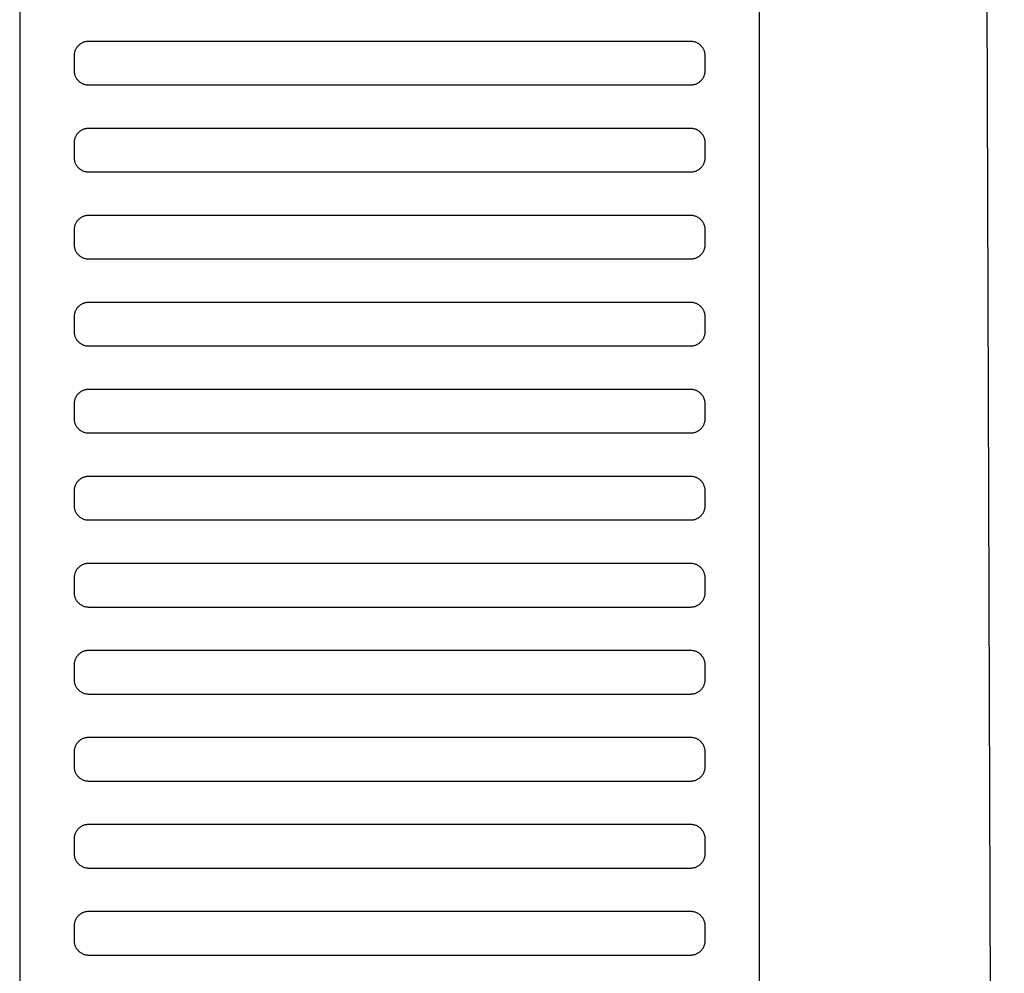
# Model space of a CAD drawing. Header units: millimetres. Extents: x -32221 to 212500, y 31663 to 93766.
# Tile 254 of 256: x 89972 to 90108, y 60122 to 60254. Entities that reach past the tile are written whole.
import ezdxf

# ---------------------------------------------------------------- set-up
doc = ezdxf.new("R2010")
doc.units = ezdxf.units.MM
doc.layers.add('Sciany', color=251, linetype='Continuous')
doc.layers.add('Wyposazenie', color=251, linetype='Continuous')

msp = doc.modelspace()

# ---------------------------------------------------------------- linework, layer by layer
at = {"layer": 'Sciany', "color": 251, "true_color": 0x636466}
msp.add_line((90100.937, 61702.056), (90107.889, 59494.939), dxfattribs=at)
at = {"layer": 'Wyposazenie', "color": 251, "true_color": 0x636466}
for points in [[(90074.156, 59922.631), (90074.156, 61437.591), (89972.156, 61437.591), (89972.156, 59922.631)], [(90064.656, 60244.591), (90064.759, 60244.593), (90064.86, 60244.601), (90064.96, 60244.614), (90065.059, 60244.632), (90065.155, 60244.654), (90065.25, 60244.681), (90065.343, 60244.712), (90065.434, 60244.748), (90065.523, 60244.788), (90065.609, 60244.832), (90065.693, 60244.881), (90065.774, 60244.933), (90065.852, 60244.988), (90065.928, 60245.048), (90066, 60245.111), (90066.07, 60245.177), (90066.136, 60245.246), (90066.199, 60245.319), (90066.258, 60245.395), (90066.314, 60245.473), (90066.366, 60245.554), (90066.414, 60245.638), (90066.458, 60245.724), (90066.499, 60245.813), (90066.534, 60245.904), (90066.566, 60245.996), (90066.593, 60246.091), (90066.615, 60246.188), (90066.633, 60246.287), (90066.646, 60246.387), (90066.653, 60246.488), (90066.656, 60246.591), (90066.656, 60248.591), (90066.653, 60248.694), (90066.646, 60248.795), (90066.633, 60248.895), (90066.615, 60248.994), (90066.593, 60249.09), (90066.566, 60249.185), (90066.534, 60249.278), (90066.499, 60249.369), (90066.458, 60249.457), (90066.414, 60249.544), (90066.366, 60249.627), (90066.314, 60249.709), (90066.258, 60249.787), (90066.199, 60249.863), (90066.136, 60249.935), (90066.07, 60250.005), (90066, 60250.071), (90065.928, 60250.134), (90065.852, 60250.193), (90065.774, 60250.249), (90065.693, 60250.301), (90065.609, 60250.349), (90065.523, 60250.393), (90065.434, 60250.434), (90065.343, 60250.469), (90065.25, 60250.501), (90065.155, 60250.528), (90065.059, 60250.55), (90064.96, 60250.568), (90064.86, 60250.581), (90064.759, 60250.588), (90064.656, 60250.591), (89981.656, 60250.591), (89981.553, 60250.588), (89981.452, 60250.581), (89981.352, 60250.568), (89981.253, 60250.55), (89981.156, 60250.528), (89981.062, 60250.501), (89980.969, 60250.469), (89980.878, 60250.434), (89980.789, 60250.393), (89980.703, 60250.349), (89980.619, 60250.301), (89980.538, 60250.249), (89980.46, 60250.193), (89980.384, 60250.134), (89980.312, 60250.071), (89980.242, 60250.005), (89980.176, 60249.935), (89980.113, 60249.863), (89980.054, 60249.787), (89979.998, 60249.709), (89979.946, 60249.627), (89979.897, 60249.544), (89979.853, 60249.457), (89979.813, 60249.369), (89979.777, 60249.278), (89979.746, 60249.185), (89979.719, 60249.09), (89979.697, 60248.994), (89979.679, 60248.895), (89979.666, 60248.795), (89979.658, 60248.694), (89979.656, 60248.591), (89979.656, 60246.591), (89979.658, 60246.488), (89979.666, 60246.387), (89979.679, 60246.287), (89979.697, 60246.188), (89979.719, 60246.091), (89979.746, 60245.996), (89979.777, 60245.904), (89979.813, 60245.813), (89979.853, 60245.724), (89979.897, 60245.638), (89979.946, 60245.554), (89979.998, 60245.473), (89980.054, 60245.395), (89980.113, 60245.319), (89980.176, 60245.246), (89980.242, 60245.177), (89980.312, 60245.111), (89980.384, 60245.048), (89980.46, 60244.988), (89980.538, 60244.933), (89980.619, 60244.881), (89980.703, 60244.832), (89980.789, 60244.788), (89980.878, 60244.748), (89980.969, 60244.712), (89981.062, 60244.681), (89981.156, 60244.654), (89981.253, 60244.632), (89981.352, 60244.614), (89981.452, 60244.601), (89981.553, 60244.593), (89981.656, 60244.591)], [(90064.656, 60232.591), (90064.759, 60232.593), (90064.86, 60232.601), (90064.96, 60232.614), (90065.059, 60232.632), (90065.155, 60232.654), (90065.25, 60232.681), (90065.343, 60232.712), (90065.434, 60232.748), (90065.523, 60232.788), (90065.609, 60232.832), (90065.693, 60232.881), (90065.774, 60232.933), (90065.852, 60232.988), (90065.928, 60233.048), (90066, 60233.111), (90066.07, 60233.177), (90066.136, 60233.246), (90066.199, 60233.319), (90066.258, 60233.395), (90066.314, 60233.473), (90066.366, 60233.554), (90066.414, 60233.638), (90066.458, 60233.724), (90066.499, 60233.813), (90066.534, 60233.904), (90066.566, 60233.996), (90066.593, 60234.091), (90066.615, 60234.188), (90066.633, 60234.287), (90066.646, 60234.387), (90066.653, 60234.488), (90066.656, 60234.591), (90066.656, 60236.591), (90066.653, 60236.694), (90066.646, 60236.795), (90066.633, 60236.895), (90066.615, 60236.994), (90066.593, 60237.09), (90066.566, 60237.185), (90066.534, 60237.278), (90066.499, 60237.369), (90066.458, 60237.457), (90066.414, 60237.544), (90066.366, 60237.627), (90066.314, 60237.709), (90066.258, 60237.787), (90066.199, 60237.863), (90066.136, 60237.935), (90066.07, 60238.005), (90066, 60238.071), (90065.928, 60238.134), (90065.852, 60238.193), (90065.774, 60238.249), (90065.693, 60238.301), (90065.609, 60238.349), (90065.523, 60238.393), (90065.434, 60238.434), (90065.343, 60238.469), (90065.25, 60238.501), (90065.155, 60238.528), (90065.059, 60238.55), (90064.96, 60238.568), (90064.86, 60238.581), (90064.759, 60238.588), (90064.656, 60238.591), (89981.656, 60238.591), (89981.553, 60238.588), (89981.452, 60238.581), (89981.352, 60238.568), (89981.253, 60238.55), (89981.156, 60238.528), (89981.062, 60238.501), (89980.969, 60238.469), (89980.878, 60238.434), (89980.789, 60238.393), (89980.703, 60238.349), (89980.619, 60238.301), (89980.538, 60238.249), (89980.46, 60238.193), (89980.384, 60238.134), (89980.312, 60238.071), (89980.242, 60238.005), (89980.176, 60237.935), (89980.113, 60237.863), (89980.054, 60237.787), (89979.998, 60237.709), (89979.946, 60237.627), (89979.897, 60237.544), (89979.853, 60237.457), (89979.813, 60237.369), (89979.777, 60237.278), (89979.746, 60237.185), (89979.719, 60237.09), (89979.697, 60236.994), (89979.679, 60236.895), (89979.666, 60236.795), (89979.658, 60236.694), (89979.656, 60236.591), (89979.656, 60234.591), (89979.658, 60234.488), (89979.666, 60234.387), (89979.679, 60234.287), (89979.697, 60234.188), (89979.719, 60234.091), (89979.746, 60233.996), (89979.777, 60233.904), (89979.813, 60233.813), (89979.853, 60233.724), (89979.897, 60233.638), (89979.946, 60233.554), (89979.998, 60233.473), (89980.054, 60233.395), (89980.113, 60233.319), (89980.176, 60233.246), (89980.242, 60233.177), (89980.312, 60233.111), (89980.384, 60233.048), (89980.46, 60232.988), (89980.538, 60232.933), (89980.619, 60232.881), (89980.703, 60232.832), (89980.789, 60232.788), (89980.878, 60232.748), (89980.969, 60232.712), (89981.062, 60232.681), (89981.156, 60232.654), (89981.253, 60232.632), (89981.352, 60232.614), (89981.452, 60232.601), (89981.553, 60232.593), (89981.656, 60232.591)], [(90064.656, 60220.591), (90064.759, 60220.593), (90064.86, 60220.601), (90064.96, 60220.614), (90065.059, 60220.632), (90065.155, 60220.654), (90065.25, 60220.681), (90065.343, 60220.712), (90065.434, 60220.748), (90065.523, 60220.788), (90065.609, 60220.832), (90065.693, 60220.881), (90065.774, 60220.933), (90065.852, 60220.989), (90065.928, 60221.048), (90066, 60221.111), (90066.07, 60221.177), (90066.136, 60221.246), (90066.199, 60221.319), (90066.258, 60221.395), (90066.314, 60221.473), (90066.366, 60221.554), (90066.414, 60221.638), (90066.458, 60221.724), (90066.499, 60221.813), (90066.534, 60221.904), (90066.566, 60221.996), (90066.593, 60222.091), (90066.615, 60222.188), (90066.633, 60222.287), (90066.646, 60222.387), (90066.653, 60222.488), (90066.656, 60222.591), (90066.656, 60224.591), (90066.653, 60224.694), (90066.646, 60224.795), (90066.633, 60224.895), (90066.615, 60224.994), (90066.593, 60225.09), (90066.566, 60225.185), (90066.534, 60225.278), (90066.499, 60225.369), (90066.458, 60225.457), (90066.414, 60225.544), (90066.366, 60225.627), (90066.314, 60225.709), (90066.258, 60225.787), (90066.199, 60225.863), (90066.136, 60225.935), (90066.07, 60226.005), (90066, 60226.071), (90065.928, 60226.134), (90065.852, 60226.193), (90065.774, 60226.249), (90065.693, 60226.301), (90065.609, 60226.349), (90065.523, 60226.393), (90065.434, 60226.434), (90065.343, 60226.469), (90065.25, 60226.501), (90065.155, 60226.528), (90065.059, 60226.55), (90064.96, 60226.568), (90064.86, 60226.581), (90064.759, 60226.588), (90064.656, 60226.591), (89981.656, 60226.591), (89981.553, 60226.588), (89981.452, 60226.581), (89981.352, 60226.568), (89981.253, 60226.55), (89981.156, 60226.528), (89981.062, 60226.501), (89980.969, 60226.469), (89980.878, 60226.434), (89980.789, 60226.393), (89980.703, 60226.349), (89980.619, 60226.301), (89980.538, 60226.249), (89980.46, 60226.193), (89980.384, 60226.134), (89980.312, 60226.071), (89980.242, 60226.005), (89980.176, 60225.935), (89980.113, 60225.863), (89980.054, 60225.787), (89979.998, 60225.709), (89979.946, 60225.627), (89979.897, 60225.544), (89979.853, 60225.457), (89979.813, 60225.369), (89979.777, 60225.278), (89979.746, 60225.185), (89979.719, 60225.09), (89979.697, 60224.994), (89979.679, 60224.895), (89979.666, 60224.795), (89979.658, 60224.694), (89979.656, 60224.591), (89979.656, 60222.591), (89979.658, 60222.488), (89979.666, 60222.387), (89979.679, 60222.287), (89979.697, 60222.188), (89979.719, 60222.091), (89979.746, 60221.996), (89979.777, 60221.904), (89979.813, 60221.813), (89979.853, 60221.724), (89979.897, 60221.638), (89979.946, 60221.554), (89979.998, 60221.473), (89980.054, 60221.395), (89980.113, 60221.319), (89980.176, 60221.246), (89980.242, 60221.177), (89980.312, 60221.111), (89980.384, 60221.048), (89980.46, 60220.988), (89980.538, 60220.933), (89980.619, 60220.881), (89980.703, 60220.832), (89980.789, 60220.788), (89980.878, 60220.748), (89980.969, 60220.712), (89981.062, 60220.681), (89981.156, 60220.654), (89981.253, 60220.632), (89981.352, 60220.614), (89981.452, 60220.601), (89981.553, 60220.593), (89981.656, 60220.591)], [(90064.656, 60208.591), (90064.759, 60208.593), (90064.86, 60208.601), (90064.96, 60208.614), (90065.059, 60208.632), (90065.155, 60208.654), (90065.25, 60208.681), (90065.343, 60208.712), (90065.434, 60208.748), (90065.523, 60208.788), (90065.609, 60208.832), (90065.693, 60208.881), (90065.774, 60208.933), (90065.852, 60208.989), (90065.928, 60209.048), (90066, 60209.111), (90066.07, 60209.177), (90066.136, 60209.246), (90066.199, 60209.319), (90066.258, 60209.395), (90066.314, 60209.473), (90066.366, 60209.554), (90066.414, 60209.638), (90066.458, 60209.724), (90066.499, 60209.813), (90066.534, 60209.904), (90066.566, 60209.996), (90066.593, 60210.091), (90066.615, 60210.188), (90066.633, 60210.287), (90066.646, 60210.387), (90066.653, 60210.488), (90066.656, 60210.591), (90066.656, 60212.591), (90066.653, 60212.694), (90066.646, 60212.795), (90066.633, 60212.895), (90066.615, 60212.994), (90066.593, 60213.09), (90066.566, 60213.185), (90066.534, 60213.278), (90066.499, 60213.369), (90066.458, 60213.457), (90066.414, 60213.544), (90066.366, 60213.627), (90066.314, 60213.709), (90066.258, 60213.787), (90066.199, 60213.863), (90066.136, 60213.935), (90066.07, 60214.005), (90066, 60214.071), (90065.928, 60214.134), (90065.852, 60214.193), (90065.774, 60214.249), (90065.693, 60214.301), (90065.609, 60214.349), (90065.523, 60214.393), (90065.434, 60214.434), (90065.343, 60214.469), (90065.25, 60214.501), (90065.155, 60214.528), (90065.059, 60214.55), (90064.96, 60214.568), (90064.86, 60214.581), (90064.759, 60214.588), (90064.656, 60214.591), (89981.656, 60214.591), (89981.553, 60214.588), (89981.452, 60214.581), (89981.352, 60214.568), (89981.253, 60214.55), (89981.156, 60214.528), (89981.062, 60214.501), (89980.969, 60214.469), (89980.878, 60214.434), (89980.789, 60214.393), (89980.703, 60214.349), (89980.619, 60214.301), (89980.538, 60214.249), (89980.46, 60214.193), (89980.384, 60214.134), (89980.312, 60214.071), (89980.242, 60214.005), (89980.176, 60213.935), (89980.113, 60213.863), (89980.054, 60213.787), (89979.998, 60213.709), (89979.946, 60213.627), (89979.897, 60213.544), (89979.853, 60213.457), (89979.813, 60213.369), (89979.777, 60213.278), (89979.746, 60213.185), (89979.719, 60213.09), (89979.697, 60212.994), (89979.679, 60212.895), (89979.666, 60212.795), (89979.658, 60212.694), (89979.656, 60212.591), (89979.656, 60210.591), (89979.658, 60210.488), (89979.666, 60210.387), (89979.679, 60210.287), (89979.697, 60210.188), (89979.719, 60210.091), (89979.746, 60209.996), (89979.777, 60209.904), (89979.813, 60209.813), (89979.853, 60209.724), (89979.897, 60209.638), (89979.946, 60209.554), (89979.998, 60209.473), (89980.054, 60209.395), (89980.113, 60209.319), (89980.176, 60209.246), (89980.242, 60209.177), (89980.312, 60209.111), (89980.384, 60209.048), (89980.46, 60208.988), (89980.538, 60208.933), (89980.619, 60208.881), (89980.703, 60208.832), (89980.789, 60208.788), (89980.878, 60208.748), (89980.969, 60208.712), (89981.062, 60208.681), (89981.156, 60208.654), (89981.253, 60208.632), (89981.352, 60208.614), (89981.452, 60208.601), (89981.553, 60208.593), (89981.656, 60208.591)], [(90064.656, 60196.591), (90064.759, 60196.593), (90064.86, 60196.601), (90064.96, 60196.614), (90065.059, 60196.632), (90065.155, 60196.654), (90065.25, 60196.681), (90065.343, 60196.712), (90065.434, 60196.748), (90065.523, 60196.788), (90065.609, 60196.832), (90065.693, 60196.881), (90065.774, 60196.933), (90065.852, 60196.989), (90065.928, 60197.048), (90066, 60197.111), (90066.07, 60197.177), (90066.136, 60197.246), (90066.199, 60197.319), (90066.258, 60197.395), (90066.314, 60197.473), (90066.366, 60197.554), (90066.414, 60197.638), (90066.458, 60197.724), (90066.499, 60197.813), (90066.534, 60197.904), (90066.566, 60197.996), (90066.593, 60198.091), (90066.615, 60198.188), (90066.633, 60198.287), (90066.646, 60198.387), (90066.653, 60198.488), (90066.656, 60198.591), (90066.656, 60200.591), (90066.653, 60200.694), (90066.646, 60200.795), (90066.633, 60200.895), (90066.615, 60200.994), (90066.593, 60201.09), (90066.566, 60201.185), (90066.534, 60201.278), (90066.499, 60201.369), (90066.458, 60201.457), (90066.414, 60201.544), (90066.366, 60201.627), (90066.314, 60201.709), (90066.258, 60201.787), (90066.199, 60201.863), (90066.136, 60201.935), (90066.07, 60202.005), (90066, 60202.071), (90065.928, 60202.134), (90065.852, 60202.193), (90065.774, 60202.249), (90065.693, 60202.301), (90065.609, 60202.349), (90065.523, 60202.393), (90065.434, 60202.434), (90065.343, 60202.469), (90065.25, 60202.501), (90065.155, 60202.528), (90065.059, 60202.55), (90064.96, 60202.568), (90064.86, 60202.581), (90064.759, 60202.588), (90064.656, 60202.591), (89981.656, 60202.591), (89981.553, 60202.588), (89981.452, 60202.581), (89981.352, 60202.568), (89981.253, 60202.55), (89981.156, 60202.528), (89981.062, 60202.501), (89980.969, 60202.469), (89980.878, 60202.434), (89980.789, 60202.393), (89980.703, 60202.349), (89980.619, 60202.301), (89980.538, 60202.249), (89980.46, 60202.193), (89980.384, 60202.134), (89980.312, 60202.071), (89980.242, 60202.005), (89980.176, 60201.935), (89980.113, 60201.863), (89980.054, 60201.787), (89979.998, 60201.709), (89979.946, 60201.627), (89979.897, 60201.544), (89979.853, 60201.457), (89979.813, 60201.369), (89979.777, 60201.278), (89979.746, 60201.185), (89979.719, 60201.09), (89979.697, 60200.994), (89979.679, 60200.895), (89979.666, 60200.795), (89979.658, 60200.694), (89979.656, 60200.591), (89979.656, 60198.591), (89979.658, 60198.488), (89979.666, 60198.387), (89979.679, 60198.287), (89979.697, 60198.188), (89979.719, 60198.091), (89979.746, 60197.996), (89979.777, 60197.904), (89979.813, 60197.813), (89979.853, 60197.724), (89979.897, 60197.638), (89979.946, 60197.554), (89979.998, 60197.473), (89980.054, 60197.395), (89980.113, 60197.319), (89980.176, 60197.246), (89980.242, 60197.177), (89980.312, 60197.111), (89980.384, 60197.048), (89980.46, 60196.988), (89980.538, 60196.933), (89980.619, 60196.881), (89980.703, 60196.832), (89980.789, 60196.788), (89980.878, 60196.748), (89980.969, 60196.712), (89981.062, 60196.681), (89981.156, 60196.654), (89981.253, 60196.632), (89981.352, 60196.614), (89981.452, 60196.601), (89981.553, 60196.593), (89981.656, 60196.591)], [(90064.656, 60184.591), (90064.759, 60184.593), (90064.86, 60184.601), (90064.96, 60184.614), (90065.059, 60184.632), (90065.155, 60184.654), (90065.25, 60184.681), (90065.343, 60184.712), (90065.434, 60184.748), (90065.523, 60184.788), (90065.609, 60184.832), (90065.693, 60184.881), (90065.774, 60184.933), (90065.852, 60184.989), (90065.928, 60185.048), (90066, 60185.111), (90066.07, 60185.177), (90066.136, 60185.246), (90066.199, 60185.319), (90066.258, 60185.395), (90066.314, 60185.473), (90066.366, 60185.554), (90066.414, 60185.638), (90066.458, 60185.724), (90066.499, 60185.813), (90066.534, 60185.904), (90066.566, 60185.996), (90066.593, 60186.091), (90066.615, 60186.188), (90066.633, 60186.287), (90066.646, 60186.387), (90066.653, 60186.488), (90066.656, 60186.591), (90066.656, 60188.591), (90066.653, 60188.694), (90066.646, 60188.795), (90066.633, 60188.895), (90066.615, 60188.994), (90066.593, 60189.09), (90066.566, 60189.185), (90066.534, 60189.278), (90066.499, 60189.369), (90066.458, 60189.457), (90066.414, 60189.544), (90066.366, 60189.627), (90066.314, 60189.709), (90066.258, 60189.787), (90066.199, 60189.863), (90066.136, 60189.935), (90066.07, 60190.005), (90066, 60190.071), (90065.928, 60190.134), (90065.852, 60190.193), (90065.774, 60190.249), (90065.693, 60190.301), (90065.609, 60190.349), (90065.523, 60190.393), (90065.434, 60190.434), (90065.343, 60190.469), (90065.25, 60190.501), (90065.155, 60190.528), (90065.059, 60190.55), (90064.96, 60190.568), (90064.86, 60190.581), (90064.759, 60190.588), (90064.656, 60190.591), (89981.656, 60190.591), (89981.553, 60190.588), (89981.452, 60190.581), (89981.352, 60190.568), (89981.253, 60190.55), (89981.156, 60190.528), (89981.062, 60190.501), (89980.969, 60190.469), (89980.878, 60190.434), (89980.789, 60190.393), (89980.703, 60190.349), (89980.619, 60190.301), (89980.538, 60190.249), (89980.46, 60190.193), (89980.384, 60190.134), (89980.312, 60190.071), (89980.242, 60190.005), (89980.176, 60189.935), (89980.113, 60189.863), (89980.054, 60189.787), (89979.998, 60189.709), (89979.946, 60189.627), (89979.897, 60189.544), (89979.853, 60189.457), (89979.813, 60189.369), (89979.777, 60189.278), (89979.746, 60189.185), (89979.719, 60189.09), (89979.697, 60188.994), (89979.679, 60188.895), (89979.666, 60188.795), (89979.658, 60188.694), (89979.656, 60188.591), (89979.656, 60186.591), (89979.658, 60186.488), (89979.666, 60186.387), (89979.679, 60186.287), (89979.697, 60186.188), (89979.719, 60186.091), (89979.746, 60185.996), (89979.777, 60185.904), (89979.813, 60185.813), (89979.853, 60185.724), (89979.897, 60185.638), (89979.946, 60185.554), (89979.998, 60185.473), (89980.054, 60185.395), (89980.113, 60185.319), (89980.176, 60185.246), (89980.242, 60185.177), (89980.312, 60185.111), (89980.384, 60185.048), (89980.46, 60184.988), (89980.538, 60184.933), (89980.619, 60184.881), (89980.703, 60184.832), (89980.789, 60184.788), (89980.878, 60184.748), (89980.969, 60184.712), (89981.062, 60184.681), (89981.156, 60184.654), (89981.253, 60184.632), (89981.352, 60184.614), (89981.452, 60184.601), (89981.553, 60184.593), (89981.656, 60184.591)], [(90064.656, 60172.591), (90064.759, 60172.593), (90064.86, 60172.601), (90064.96, 60172.614), (90065.059, 60172.632), (90065.155, 60172.654), (90065.25, 60172.681), (90065.343, 60172.712), (90065.434, 60172.748), (90065.523, 60172.788), (90065.609, 60172.832), (90065.693, 60172.881), (90065.774, 60172.933), (90065.852, 60172.988), (90065.928, 60173.048), (90066, 60173.111), (90066.07, 60173.177), (90066.136, 60173.246), (90066.199, 60173.319), (90066.258, 60173.395), (90066.314, 60173.473), (90066.366, 60173.554), (90066.414, 60173.638), (90066.458, 60173.724), (90066.499, 60173.813), (90066.534, 60173.904), (90066.566, 60173.996), (90066.593, 60174.091), (90066.615, 60174.188), (90066.633, 60174.287), (90066.646, 60174.387), (90066.653, 60174.488), (90066.656, 60174.591), (90066.656, 60176.591), (90066.653, 60176.694), (90066.646, 60176.795), (90066.633, 60176.895), (90066.615, 60176.994), (90066.593, 60177.09), (90066.566, 60177.185), (90066.534, 60177.278), (90066.499, 60177.369), (90066.458, 60177.458), (90066.414, 60177.544), (90066.366, 60177.627), (90066.314, 60177.709), (90066.258, 60177.787), (90066.199, 60177.863), (90066.136, 60177.935), (90066.07, 60178.005), (90066, 60178.071), (90065.928, 60178.134), (90065.852, 60178.193), (90065.774, 60178.249), (90065.693, 60178.301), (90065.609, 60178.349), (90065.523, 60178.393), (90065.434, 60178.434), (90065.343, 60178.469), (90065.25, 60178.501), (90065.155, 60178.528), (90065.059, 60178.55), (90064.96, 60178.568), (90064.86, 60178.581), (90064.759, 60178.588), (90064.656, 60178.591), (89981.656, 60178.591), (89981.553, 60178.588), (89981.452, 60178.581), (89981.352, 60178.568), (89981.253, 60178.55), (89981.156, 60178.528), (89981.062, 60178.501), (89980.969, 60178.469), (89980.878, 60178.434), (89980.789, 60178.393), (89980.703, 60178.349), (89980.619, 60178.301), (89980.538, 60178.249), (89980.46, 60178.193), (89980.384, 60178.134), (89980.312, 60178.071), (89980.242, 60178.005), (89980.176, 60177.935), (89980.113, 60177.863), (89980.054, 60177.787), (89979.998, 60177.709), (89979.946, 60177.627), (89979.897, 60177.544), (89979.853, 60177.458), (89979.813, 60177.369), (89979.777, 60177.278), (89979.746, 60177.185), (89979.719, 60177.09), (89979.697, 60176.994), (89979.679, 60176.895), (89979.666, 60176.795), (89979.658, 60176.694), (89979.656, 60176.591), (89979.656, 60174.591), (89979.658, 60174.488), (89979.666, 60174.387), (89979.679, 60174.287), (89979.697, 60174.188), (89979.719, 60174.091), (89979.746, 60173.996), (89979.777, 60173.904), (89979.813, 60173.813), (89979.853, 60173.724), (89979.897, 60173.638), (89979.946, 60173.554), (89979.998, 60173.473), (89980.054, 60173.395), (89980.113, 60173.319), (89980.176, 60173.246), (89980.242, 60173.177), (89980.312, 60173.111), (89980.384, 60173.048), (89980.46, 60172.988), (89980.538, 60172.933), (89980.619, 60172.881), (89980.703, 60172.832), (89980.789, 60172.788), (89980.878, 60172.748), (89980.969, 60172.712), (89981.062, 60172.681), (89981.156, 60172.654), (89981.253, 60172.632), (89981.352, 60172.614), (89981.452, 60172.601), (89981.553, 60172.593), (89981.656, 60172.591)], [(90064.656, 60160.591), (90064.759, 60160.593), (90064.86, 60160.601), (90064.96, 60160.614), (90065.059, 60160.632), (90065.155, 60160.654), (90065.25, 60160.681), (90065.343, 60160.712), (90065.434, 60160.748), (90065.523, 60160.788), (90065.609, 60160.832), (90065.693, 60160.881), (90065.774, 60160.933), (90065.852, 60160.988), (90065.928, 60161.048), (90066, 60161.111), (90066.07, 60161.177), (90066.136, 60161.246), (90066.199, 60161.319), (90066.258, 60161.395), (90066.314, 60161.473), (90066.366, 60161.554), (90066.414, 60161.638), (90066.458, 60161.724), (90066.499, 60161.813), (90066.534, 60161.904), (90066.566, 60161.996), (90066.593, 60162.091), (90066.615, 60162.188), (90066.633, 60162.287), (90066.646, 60162.387), (90066.653, 60162.488), (90066.656, 60162.591), (90066.656, 60164.591), (90066.653, 60164.694), (90066.646, 60164.795), (90066.633, 60164.895), (90066.615, 60164.994), (90066.593, 60165.09), (90066.566, 60165.185), (90066.534, 60165.278), (90066.499, 60165.369), (90066.458, 60165.458), (90066.414, 60165.544), (90066.366, 60165.627), (90066.314, 60165.709), (90066.258, 60165.787), (90066.199, 60165.863), (90066.136, 60165.935), (90066.07, 60166.005), (90066, 60166.071), (90065.928, 60166.134), (90065.852, 60166.193), (90065.774, 60166.249), (90065.693, 60166.301), (90065.609, 60166.349), (90065.523, 60166.393), (90065.434, 60166.434), (90065.343, 60166.469), (90065.25, 60166.501), (90065.155, 60166.528), (90065.059, 60166.55), (90064.96, 60166.568), (90064.86, 60166.581), (90064.759, 60166.588), (90064.656, 60166.591), (89981.656, 60166.591), (89981.553, 60166.588), (89981.452, 60166.581), (89981.352, 60166.568), (89981.253, 60166.55), (89981.156, 60166.528), (89981.062, 60166.501), (89980.969, 60166.469), (89980.878, 60166.434), (89980.789, 60166.393), (89980.703, 60166.349), (89980.619, 60166.301), (89980.538, 60166.249), (89980.46, 60166.193), (89980.384, 60166.134), (89980.312, 60166.071), (89980.242, 60166.005), (89980.176, 60165.935), (89980.113, 60165.863), (89980.054, 60165.787), (89979.998, 60165.709), (89979.946, 60165.627), (89979.897, 60165.544), (89979.853, 60165.458), (89979.813, 60165.369), (89979.777, 60165.278), (89979.746, 60165.185), (89979.719, 60165.09), (89979.697, 60164.994), (89979.679, 60164.895), (89979.666, 60164.795), (89979.658, 60164.694), (89979.656, 60164.591), (89979.656, 60162.591), (89979.658, 60162.488), (89979.666, 60162.387), (89979.679, 60162.287), (89979.697, 60162.188), (89979.719, 60162.091), (89979.746, 60161.996), (89979.777, 60161.904), (89979.813, 60161.813), (89979.853, 60161.724), (89979.897, 60161.638), (89979.946, 60161.554), (89979.998, 60161.473), (89980.054, 60161.395), (89980.113, 60161.319), (89980.176, 60161.246), (89980.242, 60161.177), (89980.312, 60161.111), (89980.384, 60161.048), (89980.46, 60160.988), (89980.538, 60160.933), (89980.619, 60160.881), (89980.703, 60160.832), (89980.789, 60160.788), (89980.878, 60160.748), (89980.969, 60160.712), (89981.062, 60160.681), (89981.156, 60160.654), (89981.253, 60160.632), (89981.352, 60160.614), (89981.452, 60160.601), (89981.553, 60160.593), (89981.656, 60160.591)], [(90064.656, 60148.591), (90064.759, 60148.593), (90064.86, 60148.601), (90064.96, 60148.614), (90065.059, 60148.632), (90065.155, 60148.654), (90065.25, 60148.681), (90065.343, 60148.712), (90065.434, 60148.748), (90065.523, 60148.788), (90065.609, 60148.832), (90065.693, 60148.881), (90065.774, 60148.933), (90065.852, 60148.988), (90065.928, 60149.048), (90066, 60149.111), (90066.07, 60149.177), (90066.136, 60149.246), (90066.199, 60149.319), (90066.258, 60149.395), (90066.314, 60149.473), (90066.366, 60149.554), (90066.414, 60149.638), (90066.458, 60149.724), (90066.499, 60149.813), (90066.534, 60149.904), (90066.566, 60149.996), (90066.593, 60150.091), (90066.615, 60150.188), (90066.633, 60150.287), (90066.646, 60150.387), (90066.653, 60150.488), (90066.656, 60150.591), (90066.656, 60152.591), (90066.653, 60152.694), (90066.646, 60152.795), (90066.633, 60152.895), (90066.615, 60152.994), (90066.593, 60153.09), (90066.566, 60153.185), (90066.534, 60153.278), (90066.499, 60153.369), (90066.458, 60153.457), (90066.414, 60153.544), (90066.366, 60153.627), (90066.314, 60153.709), (90066.258, 60153.787), (90066.199, 60153.863), (90066.136, 60153.935), (90066.07, 60154.005), (90066, 60154.071), (90065.928, 60154.134), (90065.852, 60154.193), (90065.774, 60154.249), (90065.693, 60154.301), (90065.609, 60154.349), (90065.523, 60154.393), (90065.434, 60154.434), (90065.343, 60154.469), (90065.25, 60154.501), (90065.155, 60154.528), (90065.059, 60154.55), (90064.96, 60154.568), (90064.86, 60154.581), (90064.759, 60154.588), (90064.656, 60154.591), (89981.656, 60154.591), (89981.553, 60154.588), (89981.452, 60154.581), (89981.352, 60154.568), (89981.253, 60154.55), (89981.156, 60154.528), (89981.062, 60154.501), (89980.969, 60154.469), (89980.878, 60154.434), (89980.789, 60154.393), (89980.703, 60154.349), (89980.619, 60154.301), (89980.538, 60154.249), (89980.46, 60154.193), (89980.384, 60154.134), (89980.312, 60154.071), (89980.242, 60154.005), (89980.176, 60153.935), (89980.113, 60153.863), (89980.054, 60153.787), (89979.998, 60153.709), (89979.946, 60153.627), (89979.897, 60153.544), (89979.853, 60153.458), (89979.813, 60153.369), (89979.777, 60153.278), (89979.746, 60153.185), (89979.719, 60153.09), (89979.697, 60152.994), (89979.679, 60152.895), (89979.666, 60152.795), (89979.658, 60152.694), (89979.656, 60152.591), (89979.656, 60150.591), (89979.658, 60150.488), (89979.666, 60150.387), (89979.679, 60150.287), (89979.697, 60150.188), (89979.719, 60150.091), (89979.746, 60149.996), (89979.777, 60149.904), (89979.813, 60149.813), (89979.853, 60149.724), (89979.897, 60149.638), (89979.946, 60149.554), (89979.998, 60149.473), (89980.054, 60149.395), (89980.113, 60149.319), (89980.176, 60149.246), (89980.242, 60149.177), (89980.312, 60149.111), (89980.384, 60149.048), (89980.46, 60148.988), (89980.538, 60148.933), (89980.619, 60148.881), (89980.703, 60148.832), (89980.789, 60148.788), (89980.878, 60148.748), (89980.969, 60148.712), (89981.062, 60148.681), (89981.156, 60148.654), (89981.253, 60148.632), (89981.352, 60148.614), (89981.452, 60148.601), (89981.553, 60148.593), (89981.656, 60148.591)], [(90064.656, 60136.591), (90064.759, 60136.593), (90064.86, 60136.601), (90064.96, 60136.614), (90065.059, 60136.632), (90065.155, 60136.654), (90065.25, 60136.681), (90065.343, 60136.712), (90065.434, 60136.748), (90065.523, 60136.788), (90065.609, 60136.832), (90065.693, 60136.881), (90065.774, 60136.933), (90065.852, 60136.988), (90065.928, 60137.048), (90066, 60137.111), (90066.07, 60137.177), (90066.136, 60137.246), (90066.199, 60137.319), (90066.258, 60137.395), (90066.314, 60137.473), (90066.366, 60137.554), (90066.414, 60137.638), (90066.458, 60137.724), (90066.499, 60137.813), (90066.534, 60137.904), (90066.566, 60137.996), (90066.593, 60138.091), (90066.615, 60138.188), (90066.633, 60138.287), (90066.646, 60138.387), (90066.653, 60138.488), (90066.656, 60138.591), (90066.656, 60140.591), (90066.653, 60140.694), (90066.646, 60140.795), (90066.633, 60140.895), (90066.615, 60140.994), (90066.593, 60141.09), (90066.566, 60141.185), (90066.534, 60141.278), (90066.499, 60141.369), (90066.458, 60141.458), (90066.414, 60141.544), (90066.366, 60141.627), (90066.314, 60141.709), (90066.258, 60141.787), (90066.199, 60141.863), (90066.136, 60141.935), (90066.07, 60142.005), (90066, 60142.071), (90065.928, 60142.134), (90065.852, 60142.193), (90065.774, 60142.249), (90065.693, 60142.301), (90065.609, 60142.349), (90065.523, 60142.393), (90065.434, 60142.434), (90065.343, 60142.469), (90065.25, 60142.501), (90065.155, 60142.528), (90065.059, 60142.55), (90064.96, 60142.568), (90064.86, 60142.581), (90064.759, 60142.588), (90064.656, 60142.591), (89981.656, 60142.591), (89981.553, 60142.588), (89981.452, 60142.581), (89981.352, 60142.568), (89981.253, 60142.55), (89981.156, 60142.528), (89981.062, 60142.501), (89980.969, 60142.469), (89980.878, 60142.434), (89980.789, 60142.393), (89980.703, 60142.349), (89980.619, 60142.301), (89980.538, 60142.249), (89980.46, 60142.193), (89980.384, 60142.134), (89980.312, 60142.071), (89980.242, 60142.005), (89980.176, 60141.935), (89980.113, 60141.863), (89980.054, 60141.787), (89979.998, 60141.709), (89979.946, 60141.627), (89979.897, 60141.544), (89979.853, 60141.458), (89979.813, 60141.369), (89979.777, 60141.278), (89979.746, 60141.185), (89979.719, 60141.09), (89979.697, 60140.994), (89979.679, 60140.895), (89979.666, 60140.795), (89979.658, 60140.694), (89979.656, 60140.591), (89979.656, 60138.591), (89979.658, 60138.488), (89979.666, 60138.387), (89979.679, 60138.287), (89979.697, 60138.188), (89979.719, 60138.091), (89979.746, 60137.996), (89979.777, 60137.904), (89979.813, 60137.813), (89979.853, 60137.724), (89979.897, 60137.638), (89979.946, 60137.554), (89979.998, 60137.473), (89980.054, 60137.395), (89980.113, 60137.319), (89980.176, 60137.246), (89980.242, 60137.177), (89980.312, 60137.111), (89980.384, 60137.048), (89980.46, 60136.988), (89980.538, 60136.933), (89980.619, 60136.881), (89980.703, 60136.832), (89980.789, 60136.788), (89980.878, 60136.748), (89980.969, 60136.712), (89981.062, 60136.681), (89981.156, 60136.654), (89981.253, 60136.632), (89981.352, 60136.614), (89981.452, 60136.601), (89981.553, 60136.593), (89981.656, 60136.591)], [(90064.656, 60124.591), (90064.759, 60124.593), (90064.86, 60124.601), (90064.96, 60124.614), (90065.059, 60124.632), (90065.155, 60124.654), (90065.25, 60124.681), (90065.343, 60124.712), (90065.434, 60124.748), (90065.523, 60124.788), (90065.609, 60124.832), (90065.693, 60124.881), (90065.774, 60124.933), (90065.852, 60124.988), (90065.928, 60125.048), (90066, 60125.111), (90066.07, 60125.177), (90066.136, 60125.246), (90066.199, 60125.319), (90066.258, 60125.395), (90066.314, 60125.473), (90066.366, 60125.554), (90066.414, 60125.638), (90066.458, 60125.724), (90066.499, 60125.813), (90066.534, 60125.904), (90066.566, 60125.996), (90066.593, 60126.091), (90066.615, 60126.188), (90066.633, 60126.287), (90066.646, 60126.387), (90066.653, 60126.488), (90066.656, 60126.591), (90066.656, 60128.591), (90066.653, 60128.694), (90066.646, 60128.795), (90066.633, 60128.895), (90066.615, 60128.994), (90066.593, 60129.09), (90066.566, 60129.185), (90066.534, 60129.278), (90066.499, 60129.369), (90066.458, 60129.458), (90066.414, 60129.544), (90066.366, 60129.627), (90066.314, 60129.709), (90066.258, 60129.787), (90066.199, 60129.863), (90066.136, 60129.935), (90066.07, 60130.005), (90066, 60130.071), (90065.928, 60130.134), (90065.852, 60130.193), (90065.774, 60130.249), (90065.693, 60130.301), (90065.609, 60130.349), (90065.523, 60130.393), (90065.434, 60130.434), (90065.343, 60130.469), (90065.25, 60130.501), (90065.155, 60130.528), (90065.059, 60130.55), (90064.96, 60130.568), (90064.86, 60130.581), (90064.759, 60130.588), (90064.656, 60130.591), (89981.656, 60130.591), (89981.553, 60130.588), (89981.452, 60130.581), (89981.352, 60130.568), (89981.253, 60130.55), (89981.156, 60130.528), (89981.062, 60130.501), (89980.969, 60130.469), (89980.878, 60130.434), (89980.789, 60130.393), (89980.703, 60130.349), (89980.619, 60130.301), (89980.538, 60130.249), (89980.46, 60130.193), (89980.384, 60130.134), (89980.312, 60130.071), (89980.242, 60130.005), (89980.176, 60129.935), (89980.113, 60129.863), (89980.054, 60129.787), (89979.998, 60129.709), (89979.946, 60129.627), (89979.897, 60129.544), (89979.853, 60129.458), (89979.813, 60129.369), (89979.777, 60129.278), (89979.746, 60129.185), (89979.719, 60129.09), (89979.697, 60128.994), (89979.679, 60128.895), (89979.666, 60128.795), (89979.658, 60128.694), (89979.656, 60128.591), (89979.656, 60126.591), (89979.658, 60126.488), (89979.666, 60126.387), (89979.679, 60126.287), (89979.697, 60126.188), (89979.719, 60126.091), (89979.746, 60125.996), (89979.777, 60125.904), (89979.813, 60125.813), (89979.853, 60125.724), (89979.897, 60125.638), (89979.946, 60125.554), (89979.998, 60125.473), (89980.054, 60125.395), (89980.113, 60125.319), (89980.176, 60125.246), (89980.242, 60125.177), (89980.312, 60125.111), (89980.384, 60125.048), (89980.46, 60124.988), (89980.538, 60124.933), (89980.619, 60124.881), (89980.703, 60124.832), (89980.789, 60124.788), (89980.878, 60124.748), (89980.969, 60124.712), (89981.062, 60124.681), (89981.156, 60124.654), (89981.253, 60124.632), (89981.352, 60124.614), (89981.452, 60124.601), (89981.553, 60124.593), (89981.656, 60124.591)]]:
    msp.add_lwpolyline(points, close=True, dxfattribs=at)

doc.saveas('drawing.dxf')
